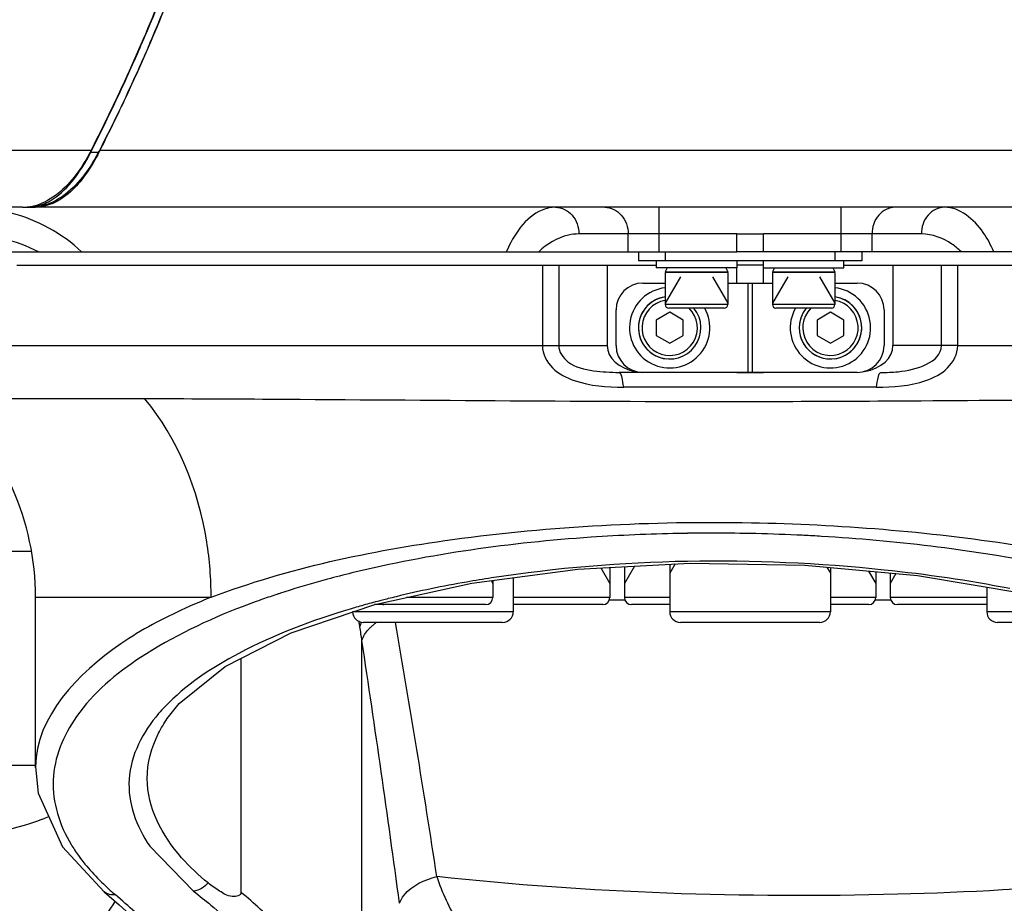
# Model space of a CAD drawing. Header units: millimetres. Extents: x -741 to 6994, y 0 to 4947.
# Tile 34 of 97: x 3679 to 3789, y 580 to 679. Entities that reach past the tile are written whole.
import ezdxf

# ---------------------------------------------------------------- set-up
doc = ezdxf.new("R2010")
doc.units = ezdxf.units.MM
doc.header["$LTSCALE"] = 384.676471
doc.layers.get('0').update_dxf_attribs({"linetype": 'CONTINUOUS'})
for name, color, linetype in [('304102000126DXF_CONTINUOUS_LINE', 7, 'CONTINUOUS'), ('304102000127DXF_CONTINUOUS_LINE', 7, 'CONTINUOUS'), ('304103000200DXF_CONTINUOUS_LINE', 7, 'CONTINUOUS'), ('304105000067DXF_CONTINUOUS_LINE', 7, 'CONTINUOUS'), ('304105000344DXF_CONTINUOUS_LINE', 7, 'CONTINUOUS'), ('304106000106DXF_CONTINUOUS_LINE', 7, 'CONTINUOUS'), ('501023000020DXF_CONTINUOUS_LINE', 7, 'CONTINUOUS'), ('501023000113DXF_CONTINUOUS_LINE', 7, 'CONTINUOUS'), ('501023000159DXF_CONTINUOUS_LINE', 7, 'CONTINUOUS'), ('504001000007DXF_CONTINUOUS_LINE', 7, 'CONTINUOUS'), ('604006000001DXF_CONTINUOUS_LINE', 7, 'CONTINUOUS'), ('运动范围_DXF_DIMENSION', 7, 'CONTINUOUS')]:
    doc.layers.add(name, color=color, linetype=linetype)
doc.styles.get("Standard").update_dxf_attribs({"font": 'txt', "width": 0.7})
doc.dimstyles.new('DIMSTYLE_1', dxfattribs={"dimtxt": 58.823529, "dimasz": 35.294118, "dimexe": 1, "dimexo": 0, "dimgap": 5, "dimtad": 0, "dimtih": 1, "dimtoh": 1, "dimdec": 1, "dimdsep": 46, "dimtxsty": 'Standard', "dimblk": '_FILLED', "dimblk1": '_FILLED', "dimblk2": '_FILLED', "dimcen": 0.09, "dimclrt": 5, "dimazin": 2, "dimtp": 0.5, "dimtm": 0.5, "dimtfac": 1, "dimtdec": 65535, "dimtofl": 0, "dimtmove": 0, "dimatfit": 3, "dimldrblk": '_FILLED', "dimfxl": 0, "dimtolj": 1, "dimarcsym": 0})

# ---------------------------------------------------------------- blocks, each defined once
blk = doc.blocks.new('*D2')
at = {"layer": '运动范围_DXF_DIMENSION', "color": 2, "linetype": 'Continuous', "transparency": 16777216}
for p, q in [((3611.49, 753.33), (3115.91, 638.92)), ((4120.1, 753.33), (3912.78, 753.33))]:
    blk.add_line(p, q, dxfattribs=at)
for start, end in [(266.8376, 360), (193, 240.2712)]:
    blk.add_arc((3611.49, 753.33), 502.73, start, end, dxfattribs=at)
for points in [[(4118.86, 717.85), (4114.22, 753.33), (4107.1, 718.27)], [(3136.46, 607.68), (3121.64, 640.24), (3125.1, 604.63)]]:
    blk.add_solid(points, dxfattribs=at)
blk = doc.blocks.new('_FILLED')
at = {"color": 0, "linetype": 'ByBlock'}
blk.add_solid([(0, 0), (-1, 0.1667), (-1, -0.1667)], dxfattribs=at)

msp = doc.modelspace()

# ---------------------------------------------------------------- linework, layer by layer
at = {"layer": '304102000126DXF_CONTINUOUS_LINE', "color": 9, "linetype": 'Continuous'}
for p, q in [((3829.514, 664.69), (3687.683, 664.69)), ((3750.344, 653.334), (3750.344, 658.334)), ((3770.726, 653.334), (3770.726, 658.334)), ((3759.035, 655.334), (3741.36, 655.334)), ((3746.88, 653.334), (3746.88, 655.334)), ((3779.71, 655.334), (3762.035, 655.334)), ((3774.19, 653.334), (3774.19, 655.334))]:
    msp.add_line(p, q, dxfattribs=at)
at = {"layer": '304102000126DXF_CONTINUOUS_LINE', "color": 7, "linetype": 'Continuous'}
for p, q in [((3813.499, 658.334), (3680.531, 658.334)), ((3759.035, 655.334), (3762.035, 655.334)), ((3759.035, 653.334), (3759.035, 655.334)), ((3762.035, 653.334), (3762.035, 655.334)), ((3656.892, 653.334), (3759.035, 653.334)), ((3816.035, 653.334), (3762.035, 653.334))]:
    msp.add_line(p, q, dxfattribs=at)
for centre, radius, start, end in [((3478.178, 769.19), 234.199, 336.88586, 340.10195), ((3497.093, 761.354), 213.726, 336.56208, 336.82731), ((3668.132, 674.74), 21.983, 331.56608, 332.3416), ((3667.609, 675.014), 22.573, 332.34014, 332.78302)]:
    msp.add_arc(centre, radius, start, end, dxfattribs=at)
for points, knots in [([(3693.185, 676.343), (3692.747, 675.332), (3691.007, 671.404), (3689.144, 667.53), (3687.683, 664.69)], [0, 0, 0, 0, 0.2566326, 1, 1, 1, 1]), ([(3687.463, 664.273), (3687.035, 663.482), (3685.528, 661.036), (3683.104, 658.872), (3681.139, 658.454)], [0, 0, 0, 0, 0.3092058, 1, 1, 1, 1])]:
    msp.add_open_spline(points, degree=3, knots=knots, dxfattribs=at)
at = {"layer": '304102000126DXF_CONTINUOUS_LINE', "color": 9, "linetype": 'Continuous'}
for points, knots in [([(3738.762, 658.334), (3738.248, 658.334), (3735.66, 657.732), (3734.075, 655.212), (3733.238, 653.334)], [0, 0, 0, 0, 0.1999258, 1, 1, 1, 1]), ([(3738.762, 658.334), (3739.441, 658.334), (3740.896, 657.588), (3741.36, 656.085), (3741.36, 655.334)], [0, 0, 0, 0, 0.4746814, 1, 1, 1, 1]), ([(3744.282, 658.334), (3744.961, 658.334), (3746.417, 657.588), (3746.88, 656.085), (3746.88, 655.334)], [0, 0, 0, 0, 0.4746814, 1, 1, 1, 1]), ([(3776.788, 658.334), (3776.109, 658.334), (3774.654, 657.588), (3774.19, 656.085), (3774.19, 655.334)], [0, 0, 0, 0, 0.4746814, 1, 1, 1, 1]), ([(3782.308, 658.334), (3781.629, 658.334), (3780.174, 657.588), (3779.71, 656.085), (3779.71, 655.334)], [0, 0, 0, 0, 0.4746814, 1, 1, 1, 1]), ([(3787.832, 653.334), (3787.494, 654.092), (3786.356, 656.304), (3784.028, 658.334), (3782.308, 658.334)], [0, 0, 0, 0, 0.3256265, 1, 1, 1, 1]), ([(3741.36, 655.334), (3740.972, 655.334), (3739.308, 655.15), (3737.794, 654.214), (3736.873, 653.334)], [0, 0, 0, 0, 0.2333579, 1, 1, 1, 1]), ([(3784.197, 653.334), (3783.864, 653.652), (3782.589, 654.71), (3780.909, 655.334), (3779.71, 655.334)], [0, 0, 0, 0, 0.2778024, 1, 1, 1, 1])]:
    msp.add_open_spline(points, degree=3, knots=knots, dxfattribs=at)
for points in [[(3685.687, 653.334), (3683.527, 655.407), (3680.72, 656.912), (3677.827, 657.682)], [(3680.869, 653.334), (3678.349, 654.648), (3675.422, 655.334), (3672.579, 655.334)]]:
    msp.add_open_spline(points, degree=3, dxfattribs=at)
at = {"layer": '304102000127DXF_CONTINUOUS_LINE', "color": 7, "linetype": 'Continuous'}
for p, q in [((3686.753, 664.69), (3686.864, 664.905)), ((3679.076, 658.334), (3597.428, 658.334))]:
    msp.add_line(p, q, dxfattribs=at)
at = {"layer": '304102000127DXF_CONTINUOUS_LINE', "color": 9, "linetype": 'Continuous'}
msp.add_line((3686.753, 664.69), (3639.841, 664.69), dxfattribs=at)
at = {"layer": '304102000127DXF_CONTINUOUS_LINE', "color": 7, "linetype": 'Continuous'}
for centre, radius, start, end in [((3679.076, 663.689), 5.355, 270.00682, 275.51592), ((3679.067, 663.779), 5.446, 275.51933, 279.60797), ((3679.034, 663.963), 5.633, 279.62105, 284.84338), ((3678.923, 664.364), 6.049, 284.89124, 292.39809)]:
    msp.add_arc(centre, radius, start, end, dxfattribs=at)
for points, knots in [([(3686.864, 664.905), (3687.842, 666.814), (3691.824, 674.933), (3695.248, 683.322), (3697.589, 689.81)], [0, 0, 0, 0, 0.2372147, 1, 1, 1, 1]), ([(3686.753, 664.69), (3686.376, 663.957), (3685.014, 661.619), (3682.987, 659.494), (3681.228, 658.772)], [0, 0, 0, 0, 0.3024911, 1, 1, 1, 1])]:
    msp.add_open_spline(points, degree=3, knots=knots, dxfattribs=at)
at = {"layer": '304103000200DXF_CONTINUOUS_LINE', "color": 7, "linetype": 'Continuous'}
for p, q in [((3678.428, 651.834), (3750.035, 651.834)), ((3744.535, 651.834), (3744.535, 642.834)), ((3762.035, 651.834), (3759.035, 651.834)), ((3759.035, 649.834), (3759.035, 651.534)), ((3762.035, 649.834), (3762.035, 651.534)), ((3771.035, 651.834), (3816.035, 651.834)), ((3776.535, 651.834), (3776.535, 642.834)), ((3748.535, 639.834), (3745.878, 639.834)), ((3760.285, 639.826), (3760.785, 639.826)), ((3760.785, 639.826), (3761.035, 639.826)), ((3761.035, 639.826), (3762.035, 639.827)), ((3638.538, 619.834), (3679.993, 619.834)), ((3718.531, 613.847), (3729.377, 616.251)), ((3779.29, 617.096), (3791.29, 615.077)), ((3680.535, 595.58), (3680.535, 614.66)), ((3709.159, 610.673), (3718.531, 613.847)), ((3703.563, 581.609), (3703.563, 607.822)), ((3680.535, 595.666), (3680.535, 595.586)), ((3688.213, 581.682), (3688.212, 581.682))]:
    msp.add_line(p, q, dxfattribs=at)
at = {"layer": '304103000200DXF_CONTINUOUS_LINE', "color": 9, "linetype": 'Continuous'}
for p, q in [((3737.286, 651.834), (3737.286, 642.833)), ((3739.109, 651.834), (3739.109, 642.834)), ((3781.961, 642.834), (3781.961, 651.834)), ((3783.784, 642.833), (3783.784, 651.834)), ((3668.035, 642.834), (3744.535, 642.834)), ((3783.784, 642.834), (3776.535, 642.834)), ((3783.784, 642.833), (3816.035, 642.834)), ((3774.687, 638.167), (3746.383, 638.167)), ((3670.667, 636.902), (3692.754, 636.902)), ((3755.534, 621.832), (3755.321, 621.831)), ((3680.535, 614.66), (3700.197, 614.66)), ((3746.465, 614.334), (3744.839, 614.334)), ((3776.231, 614.334), (3774.606, 614.334)), ((3717.082, 569.761), (3717.082, 609.805)), ((3680.535, 595.832), (3638.535, 595.834)), ((3693.318, 586.795), (3698.235, 581.737))]:
    msp.add_line(p, q, dxfattribs=at)
at = {"layer": '304103000200DXF_CONTINUOUS_LINE', "color": 7, "linetype": 'Continuous'}
for points in [[(3729.377, 616.251), (3741.267, 617.807), (3753.826, 618.479), (3766.648, 618.241), (3779.29, 617.096)], [(3695.292, 601.08), (3696.63, 602.747), (3701.751, 606.898), (3709.159, 610.673)], [(3680.536, 595.668), (3680.849, 592.705), (3683.566, 586.705), (3688.213, 581.682)], [(3688.212, 581.682), (3689.898, 580.213), (3692.272, 578.044), (3694.493, 575.899)]]:
    msp.add_lwpolyline(points, dxfattribs=at)
msp.add_arc((3650.535, 614.66), 30, 0, 47.85158, dxfattribs=at)
at = {"layer": '304103000200DXF_CONTINUOUS_LINE', "color": 9, "linetype": 'Continuous'}
for centre, radius, start, end in [((3756.402, 419.395), 202.438, 90.81443, 91.09962), ((3756.407, 419.015), 202.819, 90.53008, 90.81445), ((3756.409, 418.788), 203.045, 90.30716, 90.5301), ((3756.411, 418.399), 203.434, 90.12558, 90.24702), ((3756.41, 416.865), 204.969, 88.84751, 90.12442), ((3756.403, 416.186), 205.647, 87.39242, 88.84923), ((3756.45, 417.266), 204.566, 87.17076, 87.39182), ((3756.48, 417.879), 203.953, 86.89058, 87.1708), ((3756.524, 418.688), 203.142, 86.61011, 86.8906), ((3744.185, 501.739), 119.031, 103.71654, 105.08508), ((3741.155, 512.863), 107.501, 105.06874, 107.37381), ((3737.848, 523.488), 96.373, 107.99562, 108.23637), ((3738.593, 521.188), 98.792, 107.39735, 107.99415), ((3727.452, 547.47), 72.508, 112.07939, 113.98552), ((3734.103, 534.297), 84.934, 109.50412, 110.91029), ((3736.349, 527.974), 91.643, 108.40163, 109.508), ((3737.481, 524.602), 95.2, 108.23652, 108.40761), ((3744.903, 515.612), 101.971, 104.82034, 105.36019), ((3745.547, 513.185), 104.482, 104.50225, 104.82115), ((3746.074, 511.145), 106.589, 104.15509, 104.50215), ((3746.717, 508.594), 109.219, 103.67603, 104.15456), ((3725.408, 552.11), 67.437, 114.00113, 114.60947), ((3742.781, 523.108), 94.18, 106.37395, 106.66519), ((3743.768, 519.723), 97.706, 105.35675, 106.36958), ((3698.898, 608.64), 18.156, 9.94866, 10.67416), ((3722.138, 606.911), 6.002, 124.6183, 128.57074), ((2369.45, 376.894), 1371.647, 8.658144, 9.862674), ((3697.29, 608.361), 19.788, 8.63991, 9.94047), ((3431.656, 567.903), 288.486, 8.35171, 8.65866), ((1628.242, 295.97), 2112.285, 7.738154, 8.544418), ((3709.349, 588.685), 19.833, 136.36187, 139.27605), ((3673.94, 608.678), 20.262, 291.34555, 293.48975), ((3709.969, 605.269), 31.511, 227.23708, 229.43274), ((3611.013, 489.623), 120.694, 46.67097, 49.45083), ((3653.859, 522.855), 76.958, 45.54231, 49.76985)]:
    msp.add_arc(centre, radius, start, end, dxfattribs=at)
at = {"layer": '304103000200DXF_CONTINUOUS_LINE', "color": 7, "linetype": 'Continuous'}
for centre, start_param, end_param in [((3748.778, 642.834), 6.2831853, 7.5989759), ((3772.292, 642.834), 8.1089873, 9.424778)]:
    msp.add_ellipse(centre, major_axis=(-4.243, 0), ratio=0.7071068, start_param=start_param, end_param=end_param, dxfattribs=at)
at = {"layer": '304103000200DXF_CONTINUOUS_LINE', "color": 9, "linetype": 'Continuous'}
for points, knots in [([(3737.286, 642.833), (3737.285, 641.916), (3738.257, 640.063), (3741.678, 638.402), (3744.522, 638.167), (3746.383, 638.167)], [0, 0, 0, 0, 0.2470687, 0.4986462, 1, 1, 1, 1]), ([(3739.109, 642.834), (3739.109, 642.14), (3740.265, 640.52), (3742.964, 639.963), (3744.916, 639.834), (3745.878, 639.834)], [0, 0, 0, 0, 0.2604953, 0.638955, 1, 1, 1, 1]), ([(3774.687, 638.167), (3776.547, 638.167), (3779.392, 638.401), (3782.812, 640.063), (3783.785, 641.916), (3783.784, 642.833)], [0, 0, 0, 0, 0.5013265, 0.7529104, 1, 1, 1, 1]), ([(3775.192, 639.834), (3775.829, 639.834), (3778.17, 639.853), (3781.962, 640.943), (3781.961, 642.834)], [0, 0, 0, 0, 0.2519791, 1, 1, 1, 1]), ([(3746.383, 638.167), (3746.337, 638.58), (3746.254, 639.04), (3746.053, 639.834), (3745.878, 639.834)], [0, 0, 0, 0, 0.7037214, 1, 1, 1, 1]), ([(3774.687, 638.167), (3774.733, 638.58), (3774.816, 639.04), (3775.018, 639.834), (3775.192, 639.834)], [0, 0, 0, 0, 0.7037218, 1, 1, 1, 1]), ([(3692.754, 636.902), (3697.441, 636.902), (3720.034, 636.786), (3742.628, 636.559), (3760.535, 636.584)], [0, 0, 0, 0, 0.2074237, 1, 1, 1, 1]), ([(3700.197, 614.66), (3700.197, 616.739), (3699.592, 624.61), (3696.482, 632.429), (3692.754, 636.902)], [0, 0, 0, 0, 0.2630589, 1, 1, 1, 1]), ([(3760.535, 636.584), (3765.626, 636.592), (3784.56, 636.663), (3803.493, 636.864), (3817.336, 636.897)], [0, 0, 0, 0, 0.2688603, 1, 1, 1, 1]), ([(3700.198, 614.66), (3708.857, 617.941), (3729.054, 622.164), (3749.51, 623.209), (3760.68, 623.002)], [0, 0, 0, 0, 0.4532171, 1, 1, 1, 1]), ([(3760.68, 623.002), (3770.522, 622.82), (3788.894, 621.349), (3806.964, 617.41), (3815.051, 614.66)], [0, 0, 0, 0, 0.5353973, 1, 1, 1, 1]), ([(3752.517, 621.796), (3749.256, 621.734), (3736.983, 621.198), (3724.729, 619.517), (3715.96, 617.375)], [0, 0, 0, 0, 0.2654035, 1, 1, 1, 1]), ([(3800.345, 616.842), (3797.888, 617.445), (3787.407, 619.725), (3776.715, 620.991), (3768.536, 621.475)], [0, 0, 0, 0, 0.2359147, 1, 1, 1, 1]), ([(3789.614, 615.622), (3784.96, 616.531), (3765.758, 619.304), (3746.075, 619.043), (3731.593, 616.817)], [0, 0, 0, 0, 0.2445258, 1, 1, 1, 1]), ([(3731.593, 616.817), (3730.664, 616.675), (3727.076, 616.087), (3723.512, 615.354), (3720.894, 614.717)], [0, 0, 0, 0, 0.2586627, 1, 1, 1, 1]), ([(3697.325, 613.422), (3694.821, 612.275), (3687.625, 608.584), (3680.577, 601.255), (3680.535, 595.669)], [0, 0, 0, 0, 0.3302537, 1, 1, 1, 1]), ([(3703.789, 613.637), (3699.789, 612.108), (3692.932, 608.87), (3685.015, 602.363), (3681.572, 594.273), (3683.231, 589.108), (3684.522, 586.973)], [0, 0, 0, 0, 0.3411478, 0.6003361, 0.8012811, 1, 1, 1, 1]), ([(3715.772, 613.332), (3711.485, 612.049), (3704.071, 609.281), (3697.351, 604.844), (3694.996, 602.372)], [0, 0, 0, 0, 0.5671769, 1, 1, 1, 1]), ([(3716.854, 611.334), (3716.88, 611.427), (3716.946, 611.614), (3717.032, 611.793), (3717.08, 611.881)], [0, 0, 0, 0, 0.4896683, 1, 1, 1, 1]), ([(3717.836, 611.085), (3717.92, 611.176), (3718.101, 611.356), (3718.294, 611.522), (3718.396, 611.603)], [0, 0, 0, 0, 0.4892438, 1, 1, 1, 1]), ([(3694.318, 601.624), (3692.568, 599.589), (3689.83, 594.444), (3691.834, 588.944), (3693.318, 586.795)], [0, 0, 0, 0, 0.5068515, 1, 1, 1, 1]), ([(3681.316, 589.806), (3677.724, 588.4), (3670.391, 587.297), (3663.125, 586.977), (3659.689, 586.977)], [0, 0, 0, 0, 0.5288485, 1, 1, 1, 1]), ([(3684.522, 586.973), (3684.776, 586.553), (3685.944, 584.797), (3687.387, 583.233), (3688.574, 582.135)], [0, 0, 0, 0, 0.2327345, 1, 1, 1, 1]), ([(3823.731, 586.084), (3808.394, 583.065), (3775.485, 580.416), (3742.579, 581.511), (3725.466, 583.38)], [0, 0, 0, 0, 0.4759063, 1, 1, 1, 1]), ([(3721.292, 580.381), (3721.393, 580.715), (3722.319, 582.261), (3724.105, 583.027), (3725.466, 583.381)], [0, 0, 0, 0, 0.1986078, 1, 1, 1, 1]), ([(3725.467, 583.38), (3726.062, 581.583), (3727.344, 578.652), (3729.443, 576.047), (3730.576, 575.392)], [0, 0, 0, 0, 0.5912371, 1, 1, 1, 1]), ([(3698.235, 581.737), (3698.884, 581.228), (3701.355, 579.235), (3703.718, 577.107), (3705.383, 575.448)], [0, 0, 0, 0, 0.2597892, 1, 1, 1, 1]), ([(3689.406, 580.573), (3688.224, 578.631), (3685.341, 575.352), (3677.953, 571.63), (3671.944, 571.033), (3668.026, 571.034)], [0, 0, 0, 0, 0.2788927, 0.5192684, 1, 1, 1, 1])]:
    msp.add_open_spline(points, degree=3, knots=knots, dxfattribs=at)
at = {"layer": '304103000200DXF_CONTINUOUS_LINE', "color": 7, "linetype": 'Continuous'}
msp.add_open_spline([(3759.035, 639.827), (3759.452, 639.826), (3759.868, 639.826), (3760.285, 639.826)], degree=3, dxfattribs=at)
at = {"layer": '304103000200DXF_CONTINUOUS_LINE', "color": 9, "linetype": 'Continuous'}
for points in [[(3717.082, 609.805), (3717.216, 610.282), (3717.501, 610.72), (3717.836, 611.085)], [(3699.855, 582.66), (3699.449, 582.19), (3698.85, 581.828), (3698.235, 581.737)], [(3689.476, 581.332), (3689.043, 581.274), (3688.545, 581.397), (3688.213, 581.681)]]:
    msp.add_open_spline(points, degree=3, dxfattribs=at)
at = {"layer": '304103000200DXF_CONTINUOUS_LINE', "color": 7, "linetype": 'Continuous'}
for points, knots in [([(3693.035, 594.347), (3693.035, 596.091), (3693.693, 598.509), (3694.929, 600.55), (3695.292, 601.08)], [0, 0, 0, 0, 0.7308982, 1, 1, 1, 1]), ([(3699.855, 582.66), (3698.799, 583.526), (3695.451, 586.599), (3693.035, 591.125), (3693.035, 594.347)], [0, 0, 0, 0, 0.2976982, 1, 1, 1, 1]), ([(3703.563, 581.609), (3703.563, 581.244), (3702.223, 580.963), (3701.172, 581.773), (3700.262, 582.327), (3699.855, 582.66)], [0, 0, 0, 0, 0.2598414, 0.6263646, 1, 1, 1, 1])]:
    msp.add_open_spline(points, degree=3, knots=knots, dxfattribs=at)
at = {"layer": '304105000067DXF_CONTINUOUS_LINE', "color": 7, "linetype": 'Continuous'}
for p, q in [((3748.535, 649.834), (3751.035, 649.834)), ((3758.035, 649.834), (3763.035, 649.834)), ((3760.285, 649.834), (3760.285, 639.834)), ((3760.785, 649.834), (3760.785, 639.834)), ((3770.035, 649.834), (3772.535, 649.834)), ((3745.535, 642.834), (3745.535, 646.834)), ((3775.535, 646.834), (3775.535, 642.834)), ((3772.535, 639.834), (3748.535, 639.834))]:
    msp.add_line(p, q, dxfattribs=at)
for centre, start, end in [((3748.535, 646.834), 90, 180), ((3772.535, 646.834), 0, 90), ((3748.535, 642.834), 180, 270), ((3772.535, 642.834), 270, 360)]:
    msp.add_arc(centre, 3, start, end, dxfattribs=at)
at = {"layer": '304105000344DXF_CONTINUOUS_LINE', "color": 7, "linetype": 'Continuous'}
for p, q in [((3748.035, 653.334), (3748.035, 652.334)), ((3762.035, 653.334), (3759.035, 653.334)), ((3773.035, 653.334), (3773.035, 652.334)), ((3773.035, 652.334), (3748.035, 652.334))]:
    msp.add_line(p, q, dxfattribs=at)
at = {"layer": '304105000344DXF_CONTINUOUS_LINE', "color": 9, "linetype": 'Continuous'}
for p, q in [((3751.035, 653.334), (3751.035, 652.334)), ((3770.035, 653.334), (3770.035, 652.334))]:
    msp.add_line(p, q, dxfattribs=at)
at = {"layer": '304106000106DXF_CONTINUOUS_LINE', "color": 7, "linetype": 'Continuous'}
for p, q in [((3686.81, 664.658), (3686.913, 664.861)), ((3686.736, 664.512), (3686.81, 664.658)), ((3679.076, 658.334), (3679.611, 658.334)), ((3680.01, 658.334), (3680.531, 658.334))]:
    msp.add_line(p, q, dxfattribs=at)
at = {"layer": '304106000106DXF_CONTINUOUS_LINE', "color": 9, "linetype": 'Continuous'}
msp.add_line((3686.736, 664.512), (3687.656, 664.512), dxfattribs=at)
at = {"layer": '304106000106DXF_CONTINUOUS_LINE', "color": 7, "linetype": 'Continuous'}
for centre, radius, start, end in [((3463.038, 775.468), 249.77, 336.87693, 339.86515), ((3481.677, 767.598), 229.538, 336.39754, 336.85647), ((3505.167, 757.045), 203.788, 333.10517, 336.47201), ((3666.462, 675.329), 23.794, 332.14767, 332.9618), ((3679.61, 662.92), 4.586, 270.00621, 274.80306), ((3679.598, 663.04), 4.707, 274.82187, 280.98535)]:
    msp.add_arc(centre, radius, start, end, dxfattribs=at)
for points, knots in [([(3687.656, 664.512), (3688.638, 666.435), (3692.623, 674.59), (3696.077, 682.999), (3698.464, 689.489)], [0, 0, 0, 0, 0.2379461, 1, 1, 1, 1]), ([(3680.495, 658.419), (3681.081, 658.533), (3682.653, 659.165), (3684.872, 661.267), (3686.129, 663.324), (3686.736, 664.512)], [0, 0, 0, 0, 0.19955, 0.5541917, 1, 1, 1, 1]), ([(3687.5, 664.212), (3687.037, 663.334), (3686.068, 661.761), (3683.992, 659.396), (3681.853, 658.334), (3680.531, 658.334)], [0, 0, 0, 0, 0.3144998, 0.5810508, 1, 1, 1, 1])]:
    msp.add_open_spline(points, degree=3, knots=knots, dxfattribs=at)
at = {"layer": '501023000020DXF_CONTINUOUS_LINE', "color": 7, "linetype": 'Continuous'}
for p, q in [((3758.035, 651.034), (3751.035, 651.034)), ((3751.035, 651.034), (3751.035, 647.434)), ((3758.035, 651.034), (3758.035, 647.434)), ((3770.035, 651.034), (3763.035, 651.034)), ((3763.035, 651.034), (3763.035, 647.434)), ((3770.035, 651.034), (3770.035, 647.434)), ((3751.535, 646.566), (3750.035, 645.7)), ((3757.635, 647.034), (3751.435, 647.034)), ((3753.035, 645.7), (3751.535, 646.566)), ((3769.635, 647.034), (3763.435, 647.034)), ((3769.535, 646.566), (3768.035, 645.7)), ((3771.035, 645.7), (3769.535, 646.566)), ((3750.035, 645.7), (3750.035, 643.968)), ((3753.035, 643.968), (3753.035, 645.7)), ((3768.035, 645.7), (3768.035, 643.968)), ((3771.035, 643.968), (3771.035, 645.7)), ((3750.035, 643.968), (3751.535, 643.102)), ((3751.535, 643.102), (3753.035, 643.968)), ((3768.035, 643.968), (3769.535, 643.102)), ((3769.535, 643.102), (3771.035, 643.968))]:
    msp.add_line(p, q, dxfattribs=at)
at = {"layer": '501023000020DXF_CONTINUOUS_LINE', "color": 2, "linetype": 'Continuous'}
for p, q in [((3752.746, 650.534), (3751.035, 647.57)), ((3756.324, 650.534), (3758.035, 647.57)), ((3764.746, 650.534), (3763.035, 647.57)), ((3768.324, 650.534), (3770.035, 647.57))]:
    msp.add_line(p, q, dxfattribs=at)
at = {"layer": '501023000020DXF_CONTINUOUS_LINE', "color": 9, "linetype": 'Continuous'}
for p, q in [((3758.035, 647.434), (3751.035, 647.434)), ((3770.035, 647.434), (3763.035, 647.434))]:
    msp.add_line(p, q, dxfattribs=at)
at = {"layer": '501023000020DXF_CONTINUOUS_LINE', "color": 7, "linetype": 'Continuous'}
for centre, radius, start, end in [((3751.535, 644.834), 3.5, 98.21572, 38.96898), ((3769.535, 644.834), 3.5, 141.03102, 81.78428), ((3751.435, 647.434), 0.4, 180, 270), ((3757.635, 647.434), 0.4, 270, 360), ((3763.435, 647.434), 0.4, 180, 270), ((3769.635, 647.434), 0.4, 270, 360)]:
    msp.add_arc(centre, radius, start, end, dxfattribs=at)
at = {"layer": '501023000020DXF_CONTINUOUS_LINE', "color": 9, "linetype": 'Continuous'}
for centre, start, end in [((3751.535, 644.834), 99.31267, 45.21627), ((3769.535, 644.834), 134.78241, 80.68772)]:
    msp.add_arc(centre, 3.1, start, end, dxfattribs=at)
at = {"layer": '501023000113DXF_CONTINUOUS_LINE', "color": 2, "linetype": 'Continuous'}
for p, q in [((3752.141, 618.388), (3751.535, 617.338)), ((3769.145, 618.015), (3769.535, 617.338))]:
    msp.add_line(p, q, dxfattribs=at)
at = {"layer": '501023000113DXF_CONTINUOUS_LINE', "color": 7, "linetype": 'Continuous'}
for p, q in [((3751.535, 618.356), (3751.535, 613.034)), ((3769.535, 617.979), (3769.535, 613.034)), ((3734.028, 616.859), (3734.028, 613.034)), ((3787.042, 615.792), (3787.042, 613.034)), ((3732.828, 611.834), (3717.228, 611.834)), ((3768.335, 611.834), (3752.735, 611.834)), ((3803.326, 611.834), (3788.242, 611.834))]:
    msp.add_line(p, q, dxfattribs=at)
at = {"layer": '501023000113DXF_CONTINUOUS_LINE', "color": 9, "linetype": 'Continuous'}
for p, q in [((3734.028, 613.034), (3716.028, 613.034)), ((3769.535, 613.034), (3751.535, 613.034)), ((3799.176, 613.034), (3787.042, 613.034))]:
    msp.add_line(p, q, dxfattribs=at)
at = {"layer": '501023000113DXF_CONTINUOUS_LINE', "color": 7, "linetype": 'Continuous'}
for centre, start, end in [((3717.228, 613.034), 180, 270.00001), ((3732.828, 613.034), 269.99999, 360), ((3752.735, 613.034), 180, 270), ((3768.335, 613.034), 270, 360), ((3788.242, 613.034), 180, 270.00001)]:
    msp.add_arc(centre, 1.2, start, end, dxfattribs=at)
at = {"layer": '501023000159DXF_CONTINUOUS_LINE', "color": 2, "linetype": 'Continuous'}
for p, q in [((3743.835, 617.944), (3744.839, 616.205)), ((3747.585, 618.145), (3746.465, 616.205)), ((3773.804, 617.593), (3774.606, 616.205)), ((3731.537, 616.533), (3731.727, 616.205)), ((3776.872, 617.315), (3776.231, 616.205))]:
    msp.add_line(p, q, dxfattribs=at)
at = {"layer": '501023000159DXF_CONTINUOUS_LINE', "color": 7, "linetype": 'Continuous'}
for p, q in [((3744.839, 617.998), (3744.839, 614.634)), ((3746.465, 618.085), (3746.465, 614.634)), ((3774.606, 617.52), (3774.606, 614.634)), ((3776.231, 617.373), (3776.231, 614.634)), ((3731.727, 616.558), (3731.727, 614.634)), ((3719.527, 613.834), (3718.49, 613.834)), ((3730.927, 613.834), (3719.527, 613.834)), ((3744.039, 613.834), (3734.028, 613.834)), ((3751.535, 613.834), (3747.265, 613.834)), ((3773.806, 613.834), (3769.535, 613.834)), ((3787.042, 613.834), (3777.031, 613.834))]:
    msp.add_line(p, q, dxfattribs=at)
at = {"layer": '501023000159DXF_CONTINUOUS_LINE', "color": 9, "linetype": 'Continuous'}
for p, q in [((3731.727, 614.634), (3722.08, 614.634)), ((3744.839, 614.634), (3734.028, 614.634)), ((3751.535, 614.634), (3746.465, 614.634)), ((3774.606, 614.634), (3769.535, 614.634)), ((3787.042, 614.634), (3776.231, 614.634))]:
    msp.add_line(p, q, dxfattribs=at)
at = {"layer": '501023000159DXF_CONTINUOUS_LINE', "color": 7, "linetype": 'Continuous'}
for centre, start, end in [((3730.927, 614.634), 270, 360), ((3744.039, 614.634), 270, 360), ((3747.265, 614.634), 180, 270), ((3773.806, 614.634), 270, 360), ((3777.031, 614.634), 180, 270), ((3719.527, 614.634), 236.46765, 270)]:
    msp.add_arc(centre, 0.8, start, end, dxfattribs=at)
at = {"layer": '504001000007DXF_CONTINUOUS_LINE', "color": 7, "linetype": 'Continuous'}
for p, q in [((3750.035, 652.334), (3750.035, 651.534)), ((3759.035, 651.534), (3750.035, 651.534)), ((3759.035, 652.334), (3759.035, 651.534)), ((3762.035, 651.534), (3762.035, 652.334)), ((3762.035, 651.534), (3771.035, 651.534)), ((3771.035, 651.534), (3771.035, 652.334))]:
    msp.add_line(p, q, dxfattribs=at)
for centre, start, end in [((3751.535, 644.834), 96.39368, 29.34715), ((3769.535, 644.834), 150.65285, 83.60632)]:
    msp.add_arc(centre, 4.5, start, end, dxfattribs=at)
at = {"layer": '604006000001DXF_CONTINUOUS_LINE', "color": 7, "linetype": 'Continuous'}
for p, q in [((3751.254, 651.534), (3751.035, 651.084)), ((3757.816, 651.534), (3758.035, 651.084)), ((3763.254, 651.534), (3763.035, 651.084)), ((3769.816, 651.534), (3770.035, 651.084)), ((3751.035, 651.084), (3758.035, 651.084)), ((3751.035, 651.084), (3751.139, 651.034)), ((3758.035, 651.084), (3757.931, 651.034)), ((3763.035, 651.084), (3770.035, 651.084)), ((3763.035, 651.084), (3763.139, 651.034)), ((3770.035, 651.084), (3769.931, 651.034))]:
    msp.add_line(p, q, dxfattribs=at)
for centre, start, end in [((3751.535, 644.834), 98.2209, 264.65998), ((3769.535, 644.834), 277.71544, 81.7791), ((3769.535, 644.834), 141.04182, 264.65998), ((3751.535, 644.834), 275.34465, 277.71544)]:
    msp.add_arc(centre, 3.5, start, end, dxfattribs=at)

# ---------------------------------------------------------------- dimensions: what is measured, and where the dimension line sits
at = {"layer": '运动范围_DXF_DIMENSION', "color": 2, "linetype": 'Continuous'}
dim = msp.add_angular_dim_2l(base=(3668.396, 253.833), line1=((3616.384, 754.465), (3611.485, 753.334)), line2=((4115.072, 753.334), (4120.1, 753.334)), dimstyle='DIMSTYLE_1', dxfattribs=at)
dim.commit()
dim.dimension.update_dxf_attribs({"geometry": '*D2', "text_midpoint": (3391.594, 240.65), "dimtype": 162})

doc.saveas('drawing.dxf')
